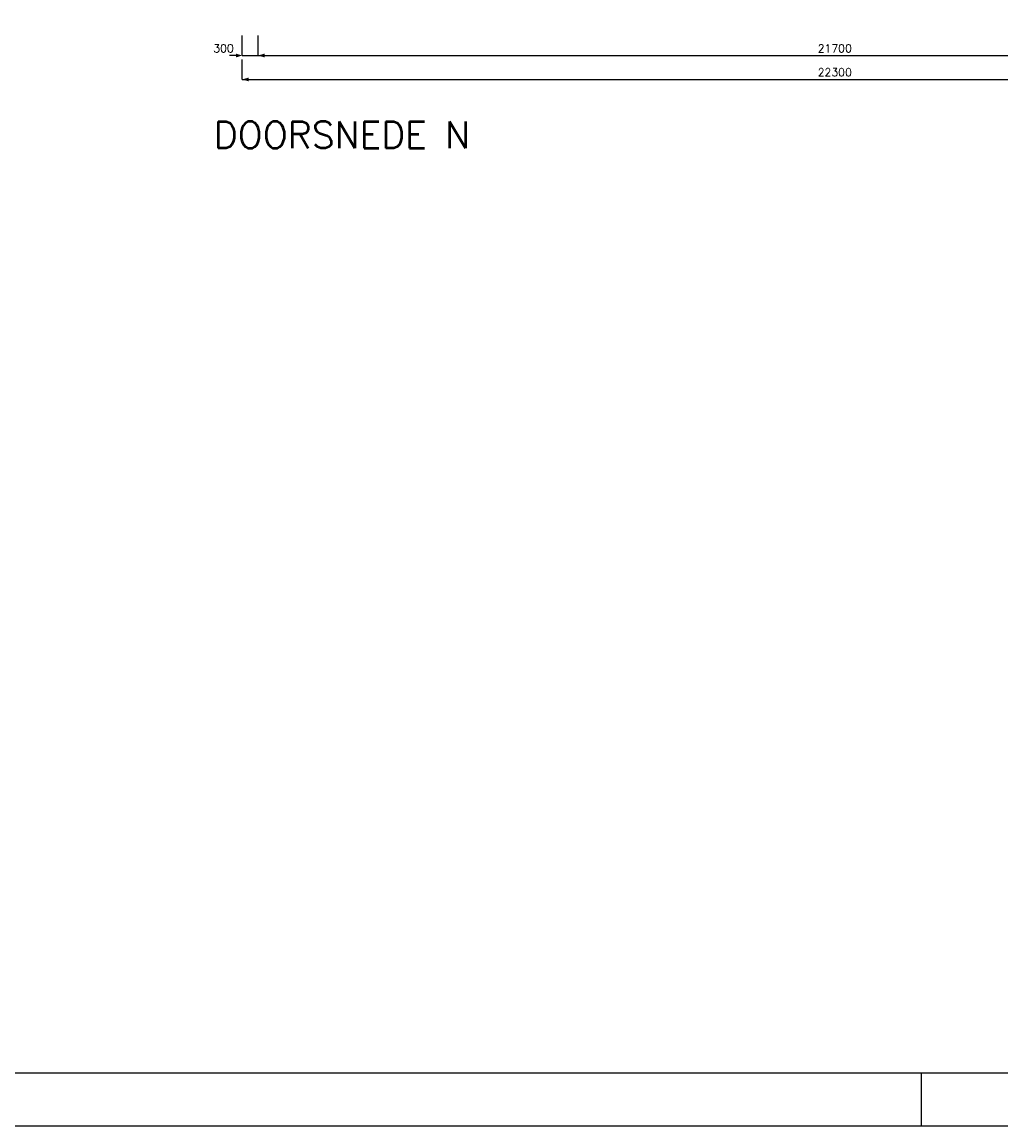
# Model space of a CAD drawing. Extents: x 0 to 118900, y 0 to 84100.
# Tile 27 of 40: x 80975 to 99395, y 0 to 20767. Entities that reach past the tile are written whole.
import ezdxf
from ezdxf.enums import TextEntityAlignment as Align

# ---------------------------------------------------------------- set-up
doc = ezdxf.new("R2010")
doc.units = 0
doc.header["$LTSCALE"] = 60
doc.header["$MEASUREMENT"] = 0
doc.layers.get('0').update_dxf_attribs({"linetype": 'CONTINUOUS'})
for name, color, linetype in [('KADER', 2, 'CONTINUOUS'), ('LAAG50', 1, 'CONTINUOUS'), ('MAAT15', 3, 'CONTINUOUS')]:
    doc.layers.add(name, color=color, linetype=linetype)
doc.styles.add('ROMANS', font='romans')
doc.styles.get("Standard").update_dxf_attribs({"font": 'simplex'})

# ---------------------------------------------------------------- blocks, each defined once
blk = doc.blocks.new('ZUDIMTUS')
at = {"color": 3}
blk.add_solid([(0, 0), (-800, -240), (-800, 240)], dxfattribs=at)
blk = doc.blocks.new('ZUDIMEND')
blk.add_line((-800, 0), (-1600, 0))
at = {"color": 3}
blk.add_solid([(0, 0), (-800, -240), (-800, 240)], dxfattribs=at)

msp = doc.modelspace()

# ---------------------------------------------------------------- linework, layer by layer
at = {"layer": 'KADER', "color": 3}
msp.add_line((97900, 0), (97900, 1000), dxfattribs=at)
msp.add_line((97900, 0), (97900, 1000), dxfattribs=at)
msp.add_lwpolyline([(0, 0), (118900, 0), (118900, 0), (118900, 84100), (0, 84100)], close=True, dxfattribs=at)
msp.add_lwpolyline([(0, 0), (118900, 0), (118900, 0), (118900, 84100), (0, 84100)], close=True, dxfattribs=at)
at = {"layer": 'KADER'}
msp.add_lwpolyline([(1000, 1000), (117900, 1000), (117900, 1000), (117900, 83100), (1000, 83100)], close=True, dxfattribs=at)
msp.add_lwpolyline([(1000, 1000), (117900, 1000), (117900, 1000), (117900, 83100), (1000, 83100)], close=True, dxfattribs=at)
at = {"layer": 'MAAT15'}
for p, q in [((85118, 20138), (85118, 20513)), ((85418, 20138), (85418, 20513)), ((85118, 20138), (85418, 20138)), ((85118, 19688), (85118, 20063)), ((85418, 20138), (107118, 20138)), ((85118, 19688), (107418, 19688))]:
    msp.add_line(p, q, dxfattribs=at)

# ---------------------------------------------------------------- block references
at = {"layer": 'MAAT15', "xscale": 0.15, "yscale": 0.15, "zscale": 0.15}
msp.add_blockref('ZUDIMEND', (85118, 20138), dxfattribs=at)
at = {"layer": 'MAAT15', "xscale": 0.15, "yscale": 0.15, "zscale": 0.15, "rotation": 180}
for p in [(85418, 20138), (85118, 19688)]:
    msp.add_blockref('ZUDIMTUS', p, dxfattribs=at)

# ---------------------------------------------------------------- texts
at = {"layer": 'LAAG50', "style": 'ROMANS'}
msp.add_text('DOORSNEDE N', height=500, dxfattribs=at).set_placement((84582, 18394))
at = {"layer": 'MAAT15'}
for s, p in [('300', (84766, 20198)), ('21700', (96268, 20198)), ('22300', (96268, 19748))]:
    msp.add_text(s, height=150, dxfattribs=at).set_placement(p, align=Align.CENTER)

doc.saveas('drawing.dxf')
